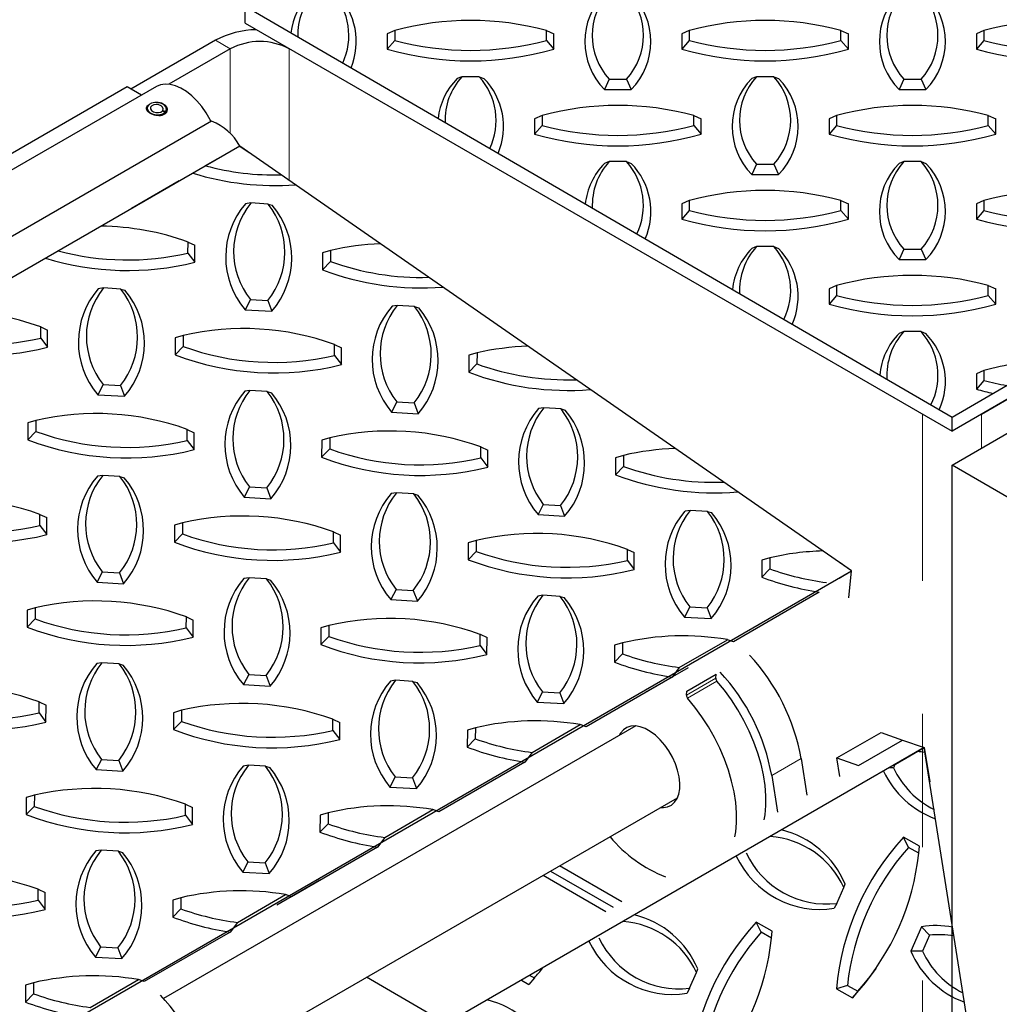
# Model space of a CAD drawing. Extents: x 0 to 17, y 0 to 11.
# Tile 24 of 81: x 8.038 to 8.773, y 9.421 to 10.16. Entities that reach past the tile are written whole.
import ezdxf

# ---------------------------------------------------------------- set-up
doc = ezdxf.new("R2010")
doc.units = 0
doc.header["$LTSCALE"] = 0.5
doc.header["$MEASUREMENT"] = 0
doc.linetypes.add('PHANTOM', pattern=[0.5, 0.25, -0.05, 0.05, -0.05, 0.05, -0.05])
doc.layers.get('0').update_dxf_attribs({"linetype": 'CONTINUOUS'})
doc.layers.add('BUMPER-LAMINATED', color=7, linetype='CONTINUOUS')

msp = doc.modelspace()

# ---------------------------------------------------------------- linework, layer by layer
at = {"color": 7, "linetype": 'Continuous', "lineweight": 25}
for p, q in [((8.11878, 10.10993), (7.85362, 9.95686)), ((8.14068, 10.11028), (7.87552, 9.9572)), ((8.12943, 10.10378), (8.11878, 10.10993)), ((8.13395, 10.09497), (8.13341, 10.09311)), ((8.14519, 10.09196), (8.14727, 10.09107)), ((8.14551, 10.09237), (8.14546, 10.09184)), ((8.14551, 10.09237), (8.14775, 10.0917)), ((8.14734, 10.08997), (8.14727, 10.09107)), ((8.14784, 10.09056), (8.14775, 10.0917)), ((8.14841, 10.09148), (8.14821, 10.09358)), ((8.18213, 10.08423), (7.91696, 9.93115)), ((8.20316, 10.06563), (8.17723, 10.05066)), ((8.20316, 10.06563), (8.21016, 10.06074)), ((8.15769, 10.03939), (8.12198, 10.01877)), ((8.21149, 10.02287), (8.2076, 10.02233)), ((8.22446, 10.02209), (8.21149, 10.02287)), ((8.22446, 10.02209), (8.22754, 10.02114)), ((8.16435, 9.98531), (8.16439, 9.99359)), ((8.16439, 9.99359), (8.16959, 9.99116)), ((8.16953, 9.97843), (8.16959, 9.99116)), ((8.16435, 9.98531), (8.16953, 9.97843)), ((8.26529, 9.98547), (8.26524, 9.97274)), ((8.27131, 9.98723), (8.26529, 9.98547)), ((8.27131, 9.98723), (8.27127, 9.97895)), ((8.27127, 9.97895), (8.26524, 9.97274)), ((8.10101, 9.95908), (8.09711, 9.95855)), ((8.11397, 9.95831), (8.10101, 9.95908)), ((8.11397, 9.95831), (8.11706, 9.95736)), ((8.21117, 9.95045), (8.20725, 9.94275)), ((8.21117, 9.95045), (8.22414, 9.94968)), ((8.22414, 9.94968), (8.22719, 9.94157)), ((8.20725, 9.94275), (8.22719, 9.94157)), ((8.32136, 9.94598), (8.31747, 9.94544)), ((8.33433, 9.94521), (8.32136, 9.94598)), ((8.33433, 9.94521), (8.33741, 9.94426)), ((8.05387, 9.92153), (8.0539, 9.92981)), ((8.0539, 9.92981), (8.0591, 9.92738)), ((8.05905, 9.91465), (8.0591, 9.92738)), ((8.05387, 9.92153), (8.05905, 9.91465)), ((8.15481, 9.92169), (8.15475, 9.90895)), ((8.16082, 9.92345), (8.15481, 9.92169)), ((8.16082, 9.92345), (8.16079, 9.91517)), ((8.16079, 9.91517), (8.15475, 9.90895)), ((8.27422, 9.90843), (8.27426, 9.9167)), ((8.27426, 9.9167), (8.27946, 9.91427)), ((8.2794, 9.90154), (8.27946, 9.91427)), ((8.38118, 9.91035), (8.37516, 9.90858)), ((8.38118, 9.91035), (8.38114, 9.90207)), ((8.27422, 9.90843), (8.2794, 9.90154)), ((8.37516, 9.90858), (8.3751, 9.89585)), ((8.38114, 9.90207), (8.3751, 9.89585)), ((8.10069, 9.88667), (8.09677, 9.87897)), ((8.10069, 9.88667), (8.11366, 9.8859)), ((8.11366, 9.8859), (8.11671, 9.87779)), ((8.21087, 9.8822), (8.20698, 9.88166)), ((8.22384, 9.88143), (8.21087, 9.8822)), ((8.22384, 9.88143), (8.22693, 9.88047)), ((8.09677, 9.87897), (8.11671, 9.87779)), ((8.32104, 9.87357), (8.31712, 9.86587)), ((8.32104, 9.87357), (8.33401, 9.87279)), ((8.33401, 9.87279), (8.33706, 9.86468)), ((8.31712, 9.86587), (8.33706, 9.86468)), ((8.43123, 9.86909), (8.42734, 9.86855)), ((8.4442, 9.86832), (8.43123, 9.86909)), ((8.4442, 9.86832), (8.44728, 9.86737)), ((8.04432, 9.8579), (8.04426, 9.84517)), ((8.05034, 9.85967), (8.04432, 9.8579)), ((8.05034, 9.85967), (8.0503, 9.85139)), ((8.0503, 9.85139), (8.04426, 9.84517)), ((8.16374, 9.84464), (8.16377, 9.85292)), ((8.16377, 9.85292), (8.16897, 9.85049)), ((8.16892, 9.83776), (8.16897, 9.85049)), ((8.16374, 9.84464), (8.16892, 9.83776)), ((8.26467, 9.8448), (8.26462, 9.83207)), ((8.27069, 9.84656), (8.26467, 9.8448)), ((8.27069, 9.84656), (8.27066, 9.83828)), ((8.27066, 9.83828), (8.26462, 9.83207)), ((8.38409, 9.83154), (8.38413, 9.83982)), ((8.38413, 9.83982), (8.38933, 9.83739)), ((8.38927, 9.82465), (8.38933, 9.83739)), ((8.38409, 9.83154), (8.38927, 9.82465)), ((8.48503, 9.83169), (8.48497, 9.81896)), ((8.49105, 9.83346), (8.48503, 9.83169)), ((8.49105, 9.83346), (8.49101, 9.82518)), ((8.49101, 9.82518), (8.48497, 9.81896)), ((8.10039, 9.81841), (8.0965, 9.81788)), ((8.11336, 9.81764), (8.10039, 9.81841)), ((8.11336, 9.81764), (8.11644, 9.81669)), ((8.21056, 9.80978), (8.20663, 9.80209)), ((8.21056, 9.80978), (8.22353, 9.80901)), ((8.22353, 9.80901), (8.22658, 9.8009)), ((8.20663, 9.80209), (8.22658, 9.8009)), ((8.32074, 9.80531), (8.31685, 9.80477)), ((8.33371, 9.80454), (8.32074, 9.80531)), ((8.33371, 9.80454), (8.3368, 9.80359)), ((8.43091, 9.79668), (8.42699, 9.78898)), ((8.43091, 9.79668), (8.44388, 9.79591)), ((8.44388, 9.79591), (8.44693, 9.78779)), ((8.5411, 9.7922), (8.53721, 9.79167)), ((8.55407, 9.79143), (8.5411, 9.7922)), ((8.55407, 9.79143), (8.55715, 9.79048)), ((8.05325, 9.78086), (8.05329, 9.78914)), ((8.05329, 9.78914), (8.05849, 9.78671)), ((8.05843, 9.77398), (8.05849, 9.78671)), ((8.42699, 9.78898), (8.44693, 9.78779)), ((8.05325, 9.78086), (8.05843, 9.77398)), ((8.15419, 9.78102), (8.15413, 9.76828)), ((8.16021, 9.78278), (8.15419, 9.78102)), ((8.16021, 9.78278), (8.16017, 9.7745)), ((8.16017, 9.7745), (8.15413, 9.76828)), ((8.2736, 9.76776), (8.27364, 9.77604)), ((8.27364, 9.77604), (8.27884, 9.7736)), ((8.27878, 9.76087), (8.27884, 9.7736)), ((8.38056, 9.76968), (8.37454, 9.76791)), ((8.38056, 9.76968), (8.38053, 9.7614)), ((8.2736, 9.76776), (8.27878, 9.76087)), ((8.37454, 9.76791), (8.37449, 9.75518)), ((8.49396, 9.75465), (8.49399, 9.76293)), ((8.49399, 9.76293), (8.49919, 9.7605)), ((8.38053, 9.7614), (8.37449, 9.75518)), ((8.49396, 9.75465), (8.49914, 9.74777)), ((8.49914, 9.74777), (8.49919, 9.7605)), ((8.5949, 9.75481), (8.59484, 9.74207)), ((8.60092, 9.75657), (8.5949, 9.75481)), ((8.60092, 9.75657), (8.60088, 9.74829)), ((8.60088, 9.74829), (8.59484, 9.74207)), ((8.66207, 9.74679), (8.65282, 9.75327)), ((8.10007, 9.746), (8.09615, 9.7383)), ((8.10007, 9.746), (8.11304, 9.74523)), ((8.11304, 9.74523), (8.11609, 9.73712)), ((8.21026, 9.74153), (8.20637, 9.74099)), ((8.22323, 9.74076), (8.21026, 9.74153)), ((8.22323, 9.74076), (8.22631, 9.7398)), ((8.65277, 9.74142), (8.66207, 9.74679)), ((8.66011, 9.72661), (8.66207, 9.74679)), ((8.09615, 9.7383), (8.11609, 9.73712)), ((8.32043, 9.7329), (8.3165, 9.7252)), ((8.32043, 9.7329), (8.33339, 9.73213)), ((8.3165, 9.7252), (8.33645, 9.72401)), ((8.33339, 9.73213), (8.33645, 9.72401)), ((8.43061, 9.72842), (8.42672, 9.72789)), ((8.44358, 9.72765), (8.43061, 9.72842)), ((8.44358, 9.72765), (8.44666, 9.7267)), ((8.63794, 9.73082), (8.57347, 9.6936)), ((8.04972, 9.719), (8.0437, 9.71723)), ((8.04972, 9.719), (8.04969, 9.71072)), ((8.54078, 9.71979), (8.53686, 9.71209)), ((8.54078, 9.71979), (8.55375, 9.71902)), ((8.55375, 9.71902), (8.5568, 9.71091)), ((8.0437, 9.71723), (8.04365, 9.7045)), ((8.04969, 9.71072), (8.04365, 9.7045)), ((8.16312, 9.70397), (8.16316, 9.71225)), ((8.16316, 9.71225), (8.16835, 9.70982)), ((8.53686, 9.71209), (8.5568, 9.71091)), ((8.16312, 9.70397), (8.1683, 9.69709)), ((8.1683, 9.69709), (8.16835, 9.70982)), ((8.26406, 9.70413), (8.264, 9.6914)), ((8.27008, 9.70589), (8.26406, 9.70413)), ((8.27008, 9.70589), (8.27004, 9.69762)), ((8.27004, 9.69762), (8.264, 9.6914)), ((8.38347, 9.69087), (8.38351, 9.69915)), ((8.38351, 9.69915), (8.38871, 9.69672)), ((8.38865, 9.68398), (8.38871, 9.69672)), ((8.38347, 9.69087), (8.38865, 9.68398)), ((8.48441, 9.69102), (8.48436, 9.67829)), ((8.49043, 9.69279), (8.48441, 9.69102)), ((8.49043, 9.69279), (8.49039, 9.68451)), ((8.53291, 9.67427), (8.56906, 9.69514)), ((8.57347, 9.6936), (8.56906, 9.69514)), ((8.49039, 9.68451), (8.48436, 9.67829)), ((8.09977, 9.67775), (8.09588, 9.67721)), ((8.11274, 9.67697), (8.09977, 9.67775)), ((8.11274, 9.67697), (8.11582, 9.67602)), ((8.53955, 9.67402), (8.50732, 9.65542)), ((8.53291, 9.67427), (8.52745, 9.66704)), ((8.20994, 9.66911), (8.20602, 9.66142)), ((8.20994, 9.66911), (8.22291, 9.66834)), ((8.22291, 9.66834), (8.22596, 9.66023)), ((8.52745, 9.66704), (8.46299, 9.62982)), ((8.53858, 9.65645), (8.56068, 9.66921)), ((8.56038, 9.66614), (8.56068, 9.66921)), ((8.20602, 9.66142), (8.22596, 9.66023)), ((8.32013, 9.66464), (8.31623, 9.6641)), ((8.3331, 9.66387), (8.32013, 9.66464)), ((8.3331, 9.66387), (8.33618, 9.66292)), ((8.43029, 9.65601), (8.42637, 9.64831)), ((8.43029, 9.65601), (8.44326, 9.65524)), ((8.44326, 9.65524), (8.44632, 9.64712)), ((8.53828, 9.65338), (8.53858, 9.65645)), ((8.05263, 9.64019), (8.05267, 9.64847)), ((8.05267, 9.64847), (8.05787, 9.64604)), ((8.05781, 9.63331), (8.05787, 9.64604)), ((8.42637, 9.64831), (8.44632, 9.64712)), ((8.05263, 9.64019), (8.05781, 9.63331)), ((8.15357, 9.64035), (8.15352, 9.62762)), ((8.15959, 9.64211), (8.15357, 9.64035)), ((8.15959, 9.64211), (8.15956, 9.63383)), ((8.50026, 9.63035), (8.146, 9.42585)), ((8.15956, 9.63383), (8.15352, 9.62762)), ((8.27299, 9.62709), (8.27302, 9.63537)), ((8.27302, 9.63537), (8.27822, 9.63293)), ((8.27817, 9.6202), (8.27822, 9.63293)), ((8.37995, 9.62901), (8.37393, 9.62724)), ((8.37995, 9.62901), (8.37991, 9.62073)), ((8.42243, 9.61049), (8.45858, 9.63136)), ((8.46299, 9.62982), (8.45858, 9.63136)), ((8.27299, 9.62709), (8.27817, 9.6202)), ((8.37393, 9.62724), (8.37387, 9.61451)), ((8.65108, 9.60634), (8.68423, 9.62548)), ((8.68423, 9.62548), (8.70048, 9.61984)), ((8.37991, 9.62073), (8.37387, 9.61451)), ((8.66733, 9.60071), (8.70048, 9.61984)), ((8.69511, 9.60173), (8.71673, 9.61421)), ((8.70048, 9.61984), (8.71673, 9.61421)), ((8.71673, 9.61421), (8.72078, 9.58847)), ((8.42243, 9.61049), (8.41697, 9.60326)), ((8.09945, 9.60533), (8.09553, 9.59763)), ((8.09945, 9.60533), (8.11242, 9.60456)), ((8.11242, 9.60456), (8.11548, 9.59645)), ((8.20964, 9.60086), (8.20575, 9.60032)), ((8.22261, 9.60009), (8.20964, 9.60086)), ((8.22261, 9.60009), (8.22569, 9.59914)), ((8.41697, 9.60326), (8.3525, 9.56604)), ((8.62434, 9.6059), (8.62866, 9.57838)), ((8.65108, 9.60634), (8.66733, 9.60071)), ((8.65325, 9.59257), (8.65108, 9.60634)), ((8.69472, 9.60148), (8.69364, 9.59904)), ((8.09553, 9.59763), (8.11548, 9.59645)), ((8.31981, 9.59223), (8.31589, 9.58453)), ((8.31981, 9.59223), (8.33278, 9.59146)), ((8.60224, 9.59315), (8.60657, 9.56563)), ((8.69364, 9.59904), (8.69051, 9.59905)), ((8.31589, 9.58453), (8.33583, 9.58334)), ((8.33278, 9.59146), (8.33583, 9.58334)), ((8.04911, 9.57833), (8.04309, 9.57657)), ((8.04911, 9.57833), (8.04907, 9.57005)), ((8.04309, 9.57657), (8.04303, 9.56383)), ((8.04907, 9.57005), (8.04303, 9.56383)), ((8.1625, 9.56331), (8.16254, 9.57158)), ((8.16254, 9.57158), (8.16774, 9.56915)), ((8.17719, 9.37183), (8.53145, 9.57633)), ((8.1625, 9.56331), (8.16768, 9.55642)), ((8.16768, 9.55642), (8.16774, 9.56915)), ((8.26344, 9.56346), (8.26339, 9.55073)), ((8.26946, 9.56523), (8.26344, 9.56346)), ((8.26946, 9.56523), (8.26942, 9.55695)), ((8.31194, 9.54671), (8.34809, 9.56758)), ((8.3525, 9.56604), (8.34809, 9.56758)), ((8.26942, 9.55695), (8.26339, 9.55073)), ((8.31194, 9.54671), (8.30648, 9.53947)), ((8.71303, 9.54025), (8.70107, 9.54693)), ((8.7048, 9.53928), (8.70107, 9.54693)), ((8.71258, 9.53493), (8.71303, 9.54025)), ((8.09916, 9.53708), (8.09526, 9.53654)), ((8.11212, 9.53631), (8.09916, 9.53708)), ((8.11212, 9.53631), (8.11521, 9.53535)), ((8.30648, 9.53947), (8.24202, 9.50226)), ((8.71258, 9.53493), (8.7048, 9.53928)), ((8.20932, 9.52845), (8.2054, 9.52075)), ((8.20932, 9.52845), (8.22229, 9.52767)), ((8.22229, 9.52767), (8.22534, 9.51956)), ((8.48988, 9.49826), (8.44304, 9.5253)), ((8.2054, 9.52075), (8.22534, 9.51956)), ((8.43088, 9.51828), (8.47772, 9.49124)), ((8.43641, 9.52147), (8.48324, 9.49443)), ((8.26334, 9.51457), (8.23111, 9.49596)), ((8.65639, 9.5091), (8.65726, 9.51177)), ((8.05202, 9.49952), (8.05205, 9.5078)), ((8.05205, 9.5078), (8.05725, 9.50537)), ((8.0572, 9.49264), (8.05725, 9.50537)), ((8.20146, 9.48293), (8.2376, 9.50379)), ((8.24202, 9.50226), (8.2376, 9.50379)), ((8.65116, 9.49725), (8.65639, 9.5091)), ((8.05202, 9.49952), (8.0572, 9.49264)), ((8.15296, 9.49968), (8.1529, 9.48695)), ((8.15897, 9.50144), (8.15296, 9.49968)), ((8.15897, 9.50144), (8.15894, 9.49316)), ((8.65116, 9.49725), (8.64922, 9.49354)), ((8.15894, 9.49316), (8.1529, 9.48695)), ((8.20146, 9.48293), (8.196, 9.47569)), ((8.60255, 9.47646), (8.59059, 9.48315)), ((8.59432, 9.4755), (8.59059, 9.48315)), ((8.196, 9.47569), (8.13153, 9.43848)), ((8.60209, 9.47115), (8.59432, 9.4755)), ((8.60209, 9.47115), (8.60255, 9.47646)), ((8.71464, 9.4797), (8.7066, 9.46148)), ((8.7205, 9.47328), (8.71464, 9.4797)), ((8.7205, 9.47328), (8.71527, 9.46143)), ((8.09884, 9.46466), (8.09492, 9.45697)), ((8.09884, 9.46466), (8.11181, 9.46389)), ((8.11181, 9.46389), (8.11486, 9.45578)), ((8.71527, 9.46143), (8.7066, 9.46148)), ((8.09492, 9.45697), (8.11486, 9.45578)), ((8.54068, 9.43347), (8.54591, 9.44532)), ((8.54591, 9.44532), (8.54677, 9.44798)), ((8.67924, 9.44664), (8.68049, 9.44846)), ((8.04849, 9.43766), (8.04247, 9.4359)), ((8.04849, 9.43766), (8.04845, 9.42938)), ((8.09097, 9.41914), (8.12712, 9.44001)), ((8.13153, 9.43848), (8.12712, 9.44001)), ((8.34512, 9.41469), (8.29828, 9.44173)), ((8.41447, 9.43954), (8.42016, 9.43636)), ((8.42424, 9.44131), (8.42016, 9.43636)), ((8.42082, 9.44321), (8.42424, 9.44131)), ((8.04247, 9.4359), (8.04241, 9.42316)), ((8.04845, 9.42938), (8.04241, 9.42316)), ((8.54068, 9.43347), (8.53873, 9.42976)), ((8.65906, 9.43561), (8.65081, 9.43301)), ((8.65081, 9.43301), (8.66277, 9.42632)), ((8.65906, 9.43561), (8.66684, 9.43127)), ((8.66684, 9.43127), (8.66277, 9.42632))]:
    msp.add_line(p, q, dxfattribs=at)
at = {"color": 8, "linetype": 'PHANTOM', "lineweight": 18}
for p, q in [((8.53828, 9.65338), (8.56038, 9.66614)), ((8.53904, 9.65134), (8.56114, 9.6641)), ((8.62434, 9.6059), (8.60224, 9.59315))]:
    msp.add_line(p, q, dxfattribs=at)
at = {"color": 7, "linetype": 'Continuous', "lineweight": 25, "flags": 128}
for points in [[(8.18174, 10.084), (8.18103, 10.08539), (8.17809, 10.09043), (8.17475, 10.09517), (8.17109, 10.09948), (8.16719, 10.10328), (8.16313, 10.10648), (8.159, 10.10901), (8.1549, 10.11081), (8.15092, 10.11185), (8.14715, 10.11209), (8.14366, 10.11154), (8.14068, 10.11028)], [(8.14775, 10.0917), (8.14823, 10.09329), (8.14778, 10.09494), (8.14646, 10.09643), (8.14444, 10.09757), (8.14199, 10.09823), (8.13941, 10.0983), (8.13704, 10.09778), (8.13518, 10.09675), (8.13408, 10.09532), (8.13386, 10.09369), (8.13457, 10.09207), (8.13611, 10.09066), (8.13827, 10.08964), (8.1408, 10.08914), (8.14335, 10.08924), (8.1456, 10.08991), (8.14727, 10.09107)], [(8.14551, 10.09237), (8.14582, 10.09358), (8.14535, 10.09481), (8.14416, 10.09587), (8.14246, 10.09657), (8.14052, 10.0968), (8.13867, 10.09653), (8.1372, 10.0958), (8.13637, 10.09472), (8.1363, 10.09348), (8.13701, 10.09228), (8.13838, 10.09132), (8.14019, 10.09076), (8.14213, 10.09068), (8.1439, 10.0911), (8.14519, 10.09196)], [(8.59671, 9.55993), (8.5973, 9.56356), (8.59792, 9.57056), (8.59792, 9.57795), (8.59731, 9.58567), (8.59608, 9.59363), (8.59425, 9.60177), (8.59184, 9.61001), (8.58887, 9.61827), (8.58536, 9.62648), (8.58136, 9.63456), (8.57689, 9.64244), (8.572, 9.65003), (8.56673, 9.65727), (8.56114, 9.6641)], [(8.57461, 9.54718), (8.57521, 9.5508), (8.57582, 9.5578), (8.57583, 9.5652), (8.57521, 9.57291), (8.57398, 9.58087), (8.57215, 9.58901), (8.56974, 9.59725), (8.56677, 9.60552), (8.56326, 9.61373), (8.55926, 9.62181), (8.55479, 9.62968), (8.5499, 9.63727), (8.54463, 9.64452), (8.53904, 9.65134)], [(8.53323, 9.58321), (8.53333, 9.58757), (8.53281, 9.59224), (8.53169, 9.59711), (8.53, 9.60204), (8.52778, 9.60692), (8.52509, 9.61161), (8.522, 9.61599), (8.51859, 9.61995), (8.51495, 9.62339), (8.51116, 9.62622), (8.50734, 9.62836), (8.50358, 9.62975), (8.49997, 9.63038), (8.49661, 9.6302), (8.49359, 9.62924), (8.49099, 9.62752), (8.48886, 9.62507), (8.48778, 9.62315)], [(8.51896, 9.56913), (8.52097, 9.56909), (8.52417, 9.56966), (8.52699, 9.57101), (8.52936, 9.5731), (8.53122, 9.57588), (8.53253, 9.57928), (8.53323, 9.58321)], [(8.66277, 9.42632), (8.67262, 9.43769), (8.67924, 9.44664)]]:
    msp.add_lwpolyline(points, dxfattribs=at)
at = {"color": 7, "linetype": 'Continuous'}
for points in [[(5.02401, 8.22905), (5.47988, 7.90771), (8.66207, 9.74679), (8.20316, 10.06563), (5.02401, 8.22905)], [(5.5367, 7.77661), (5.57585, 7.51584), (5.57689, 7.48533), (5.53131, 7.06413), (8.71329, 8.90105), (8.75887, 9.32225), (8.75783, 9.35276), (8.71673, 9.61421), (5.5367, 7.77661)]]:
    msp.add_lwpolyline(points, dxfattribs=at)
at = {"color": 7, "linetype": 'Continuous', "lineweight": 25}
for centre, radius, start, end in [((8.16838, 10.04749), 0.03923, 27.55925, 69.49046), ((8.22953, 10.24428), 0.20037, 254.93832, 271.37937), ((8.22947, 10.24403), 0.20805, 252.79543, 274.2826), ((8.25358, 9.98234), 0.06094, 138.98444, 220.51319), ((8.25659, 9.98646), 0.05796, 141.08733, 218.4103), ((8.17905, 9.98609), 0.05796, 321.08733, 38.4103), ((8.18122, 9.98156), 0.06094, 318.98444, 40.51319), ((8.09626, 9.80516), 0.20037, 70.1239, 89.19478), ((8.31662, 9.79205), 0.20037, 92.24864, 103.06889), ((8.11904, 10.1805), 0.20037, 254.95419, 283.06889), ((8.11899, 10.18025), 0.20805, 252.81017, 284.05988), ((8.3394, 10.16739), 0.20037, 250.1239, 271.59879), ((8.33934, 10.16714), 0.20805, 249.13291, 274.48056), ((8.14309, 9.91856), 0.06094, 138.98444, 220.51319), ((8.1461, 9.92268), 0.05796, 141.08733, 218.4103), ((8.06856, 9.9223), 0.05796, 321.08733, 38.4103), ((8.07073, 9.91778), 0.06094, 318.98444, 40.51319), ((7.98578, 9.74137), 0.20037, 70.1239, 89.17286), ((8.36345, 9.90545), 0.06094, 138.98444, 220.51319), ((8.36646, 9.90957), 0.05796, 141.08733, 218.4103), ((8.28891, 9.9092), 0.05796, 321.08733, 38.4103), ((8.29109, 9.90467), 0.06094, 318.98444, 40.51319), ((8.20613, 9.72827), 0.20037, 70.1239, 103.06889), ((8.0085, 10.11646), 0.20805, 252.82491, 284.05988), ((8.00856, 10.11671), 0.20037, 254.97006, 283.06889), ((8.22891, 10.10361), 0.20037, 250.1239, 283.06889), ((8.42649, 9.71516), 0.20037, 92.03255, 103.06889), ((8.22886, 10.10336), 0.20805, 249.13291, 284.05988), ((8.44921, 10.09025), 0.20805, 249.13291, 274.6777), ((8.44927, 10.0905), 0.20037, 250.1239, 271.81708), ((8.25296, 9.84167), 0.06094, 138.98444, 220.51319), ((8.25597, 9.84579), 0.05796, 141.08733, 218.4103), ((8.17843, 9.84542), 0.05796, 321.08733, 38.4103), ((8.1806, 9.84089), 0.06094, 318.98444, 40.51319), ((8.47331, 9.82856), 0.06094, 138.98444, 220.51319), ((8.47633, 9.83269), 0.05796, 141.08733, 218.4103), ((8.39878, 9.83231), 0.05796, 321.08733, 38.4103), ((8.40095, 9.82778), 0.06094, 318.98444, 40.51319), ((8.09565, 9.66449), 0.20037, 70.1239, 103.06889), ((8.11843, 10.03983), 0.20037, 250.1239, 283.06889), ((8.316, 9.65138), 0.20037, 70.1239, 103.06889), ((8.11837, 10.03958), 0.20805, 249.13291, 284.05988), ((8.33878, 10.02672), 0.20037, 250.1239, 283.06889), ((8.53636, 9.63828), 0.20037, 91.81537, 103.06889), ((8.33873, 10.02647), 0.20805, 249.13291, 284.05988), ((8.55914, 10.01362), 0.20037, 250.1239, 272.03426), ((8.14247, 9.77789), 0.06094, 138.98444, 220.51319), ((8.14549, 9.78201), 0.05796, 141.08733, 218.4103), ((8.06794, 9.78164), 0.05796, 321.08733, 38.4103), ((8.07012, 9.77711), 0.06094, 318.98444, 40.51319), ((8.55908, 10.01337), 0.20805, 249.13291, 274.87401), ((7.98516, 9.6007), 0.20037, 70.1239, 103.06889), ((8.36283, 9.76478), 0.06094, 138.98444, 220.51319), ((8.36584, 9.7689), 0.05796, 141.08733, 218.4103), ((8.2883, 9.76853), 0.05796, 321.08733, 38.4103), ((8.29047, 9.764), 0.06094, 318.98444, 40.51319), ((8.58318, 9.75168), 0.06094, 138.98444, 220.51319), ((8.58619, 9.7558), 0.05796, 141.08733, 218.4103), ((8.50865, 9.75542), 0.05796, 321.08733, 38.4103), ((8.00794, 9.97604), 0.20037, 250.1239, 283.06889), ((8.20552, 9.5876), 0.20037, 70.1239, 103.06889), ((8.51082, 9.7509), 0.06094, 318.98444, 40.51319), ((8.00789, 9.97579), 0.20805, 249.13291, 284.05988), ((8.2283, 9.96294), 0.20037, 250.1239, 283.06889), ((8.42587, 9.57449), 0.20037, 70.1239, 103.06889), ((8.22824, 9.96269), 0.20805, 249.13291, 284.05988), ((8.4486, 9.94958), 0.20805, 249.13291, 284.05988), ((8.44865, 9.94983), 0.20037, 250.1239, 283.06889), ((8.64602, 9.56412), 0.19767, 91.57192, 103.19045), ((8.6683, 9.9349), 0.19842, 250.13468, 262.78893), ((8.25234, 9.701), 0.06094, 138.98444, 220.51319), ((8.25535, 9.70512), 0.05796, 141.08733, 218.4103), ((8.17781, 9.70475), 0.05796, 321.08733, 38.4103), ((8.17998, 9.70022), 0.06094, 318.98444, 40.51319), ((8.66773, 9.93306), 0.20442, 249.11036, 261.61948), ((8.4727, 9.6879), 0.06094, 138.98444, 220.51319), ((8.47571, 9.69202), 0.05796, 141.08733, 218.4103), ((8.39817, 9.69164), 0.05796, 321.08733, 38.4103), ((8.40034, 9.68711), 0.06094, 318.98444, 40.51319), ((8.09503, 9.52382), 0.20037, 70.1239, 103.06889), ((8.11781, 9.89916), 0.20037, 250.1239, 283.06889), ((8.31539, 9.51071), 0.20037, 70.1239, 103.06889), ((8.11776, 9.89891), 0.20805, 249.13291, 284.05988), ((8.33816, 9.88605), 0.20037, 250.1239, 283.06889), ((8.53554, 9.50034), 0.19767, 80.23526, 103.19045), ((8.33811, 9.8858), 0.20805, 249.13291, 284.05988), ((8.55782, 9.87112), 0.19842, 250.13468, 262.78893), ((8.47364, 9.57922), 0.15304, 10.04052, 42.99306), ((8.14186, 9.63722), 0.06094, 138.98444, 220.51319), ((8.14487, 9.64134), 0.05796, 141.08733, 218.4103), ((8.06733, 9.64097), 0.05796, 321.08733, 38.4103), ((8.0695, 9.63644), 0.06094, 318.98444, 40.51319), ((8.55725, 9.86928), 0.20442, 249.11036, 261.61948), ((8.56329, 9.66606), 0.00291, 178.5541, 222.3933), ((8.45154, 9.56646), 0.15304, 10.04052, 42.99306), ((7.98455, 9.46004), 0.20037, 70.1239, 103.06889), ((8.36221, 9.62411), 0.06094, 138.98444, 220.51319), ((8.36522, 9.62824), 0.05796, 141.08733, 218.4103), ((8.28768, 9.62786), 0.05796, 321.08733, 38.4103), ((8.28985, 9.62333), 0.06094, 318.98444, 40.51319), ((8.54119, 9.65331), 0.00291, 178.5541, 222.3933), ((8.00733, 9.83537), 0.20037, 250.1239, 283.06889), ((8.2049, 9.44693), 0.20037, 70.1239, 103.06889), ((8.00727, 9.83513), 0.20805, 249.13291, 284.05988), ((8.22768, 9.82227), 0.20037, 250.1239, 283.06889), ((8.42505, 9.43656), 0.19767, 80.23526, 103.19045), ((8.22762, 9.82202), 0.20805, 249.13291, 284.05988), ((8.44676, 9.8055), 0.20442, 249.11036, 261.61948), ((8.44733, 9.80734), 0.19842, 250.13468, 262.78893), ((8.70674, 9.54513), 0.06623, 80.81692, 85.87434), ((8.25173, 9.56033), 0.06094, 138.98444, 220.51319), ((8.25474, 9.56445), 0.05796, 141.08733, 218.4103), ((8.1772, 9.56408), 0.05796, 321.08733, 38.4103), ((8.17937, 9.55955), 0.06094, 318.98444, 40.51319), ((8.74904, 9.626), 0.0695, 205.10647, 249.88278), ((8.75377, 9.6268), 0.06623, 204.77985, 243.34718), ((8.09441, 9.38315), 0.20037, 70.1239, 103.06889), ((8.11719, 9.75849), 0.20037, 250.1239, 283.06889), ((8.31457, 9.37277), 0.19767, 80.23526, 103.19045), ((8.11714, 9.75824), 0.20805, 249.13291, 284.05988), ((8.33685, 9.74356), 0.19842, 250.13468, 262.78893), ((8.33628, 9.74172), 0.20442, 249.11036, 261.61948), ((8.59318, 9.48485), 0.0695, 22.78723, 76.25214), ((8.56035, 9.61331), 0.10328, 219.79216, 248.57509), ((8.59626, 9.48135), 0.06623, 24.77985, 85.79089), ((8.84369, 9.41596), 0.19363, 137.43704, 174.94812), ((8.14124, 9.49655), 0.06094, 138.98444, 220.51319), ((8.14425, 9.50067), 0.05796, 141.08733, 218.4103), ((8.06671, 9.5003), 0.05796, 321.08733, 38.4103), ((8.06888, 9.49577), 0.06094, 318.98444, 40.51319), ((8.63856, 9.56222), 0.0695, 205.15132, 278.82394), ((8.64328, 9.56301), 0.06623, 204.77985, 276.83132), ((8.8444, 9.41576), 0.1864, 138.49805, 173.88711), ((8.52724, 9.55478), 0.1864, 318.49805, 353.88711), ((7.98393, 9.31937), 0.20037, 70.1239, 103.06889), ((8.00671, 9.69471), 0.20037, 250.1239, 283.06889), ((8.20408, 9.30899), 0.19767, 80.23526, 103.19045), ((8.00665, 9.69446), 0.20805, 249.13291, 284.05988), ((8.22636, 9.67977), 0.19842, 250.13468, 262.78893), ((8.4827, 9.42107), 0.0695, 22.78723, 76.18758), ((8.22579, 9.67793), 0.20442, 249.11036, 261.61948), ((8.48577, 9.41756), 0.06623, 24.77985, 85.70761), ((8.7332, 9.35217), 0.19363, 137.43704, 174.94812), ((8.73392, 9.35198), 0.1864, 138.49805, 173.88711), ((8.7253, 9.41103), 0.0695, 79.53164, 98.82394), ((8.72838, 9.40752), 0.06623, 80.81692, 96.83132), ((8.52807, 9.49843), 0.0695, 205.19617, 278.82394), ((8.5328, 9.49923), 0.06623, 204.77985, 276.83132), ((8.41675, 9.491), 0.1864, 318.49805, 353.88711), ((8.77067, 9.48839), 0.0695, 202.78723, 249.88278), ((8.7754, 9.48919), 0.06623, 204.77985, 243.34718), ((8.28463, 9.56482), 0.1864, 318.49805, 321.51822), ((8.09359, 9.24521), 0.19767, 80.23526, 103.19045), ((8.11588, 9.61599), 0.19842, 250.13468, 262.78893), ((8.11531, 9.61415), 0.20442, 249.11036, 261.61948), ((8.0317, 9.32409), 0.15304, 10.04052, 42.99306), ((8.37221, 9.35728), 0.0695, 22.78723, 76.12309)]:
    msp.add_arc(centre, radius, start, end, dxfattribs=at)
for points, knots in [([(8.14655, 10.09691), (8.1471, 10.09644), (8.1482, 10.09549), (8.14888, 10.09362), (8.14874, 10.09173), (8.14771, 10.09006), (8.14594, 10.08887), (8.14366, 10.08829), (8.14109, 10.08834), (8.13849, 10.08896), (8.13615, 10.09002), (8.13436, 10.09135), (8.13331, 10.09281), (8.13308, 10.09429), (8.13379, 10.09568), (8.13469, 10.0966), (8.13544, 10.09693), (8.13547, 10.09694)], [0, 0, 0, 0, 0.070675, 0.141317, 0.212816, 0.284952, 0.356134, 0.426253, 0.496857, 0.568727, 0.640695, 0.711458, 0.781596, 0.8526, 0.924677, 0.996362, 1, 1, 1, 1]), ([(8.14063, 10.09833), (8.14126, 10.09835), (8.14278, 10.09841), (8.14488, 10.0979), (8.14605, 10.09721), (8.14655, 10.09691)], [0, 0, 0, 0, 0.2906948, 0.6970058, 1, 1, 1, 1])]:
    msp.add_open_spline(points, degree=3, knots=knots, dxfattribs=at)
at = {"layer": 'BUMPER-LAMINATED', "color": 7, "linetype": 'Continuous', "lineweight": 25}
for p, q in [((8.20717, 10.15777), (8.20717, 10.17053)), ((9.26783, 10.15777), (8.7375, 9.85162)), ((8.31948, 10.15238), (8.31385, 10.1498)), ((8.31385, 10.1498), (8.31385, 10.13826)), ((8.31948, 10.15238), (8.31948, 10.14487)), ((8.43323, 10.14487), (8.43323, 10.15238)), ((8.43323, 10.15238), (8.43885, 10.1498)), ((8.43885, 10.13826), (8.43885, 10.1498)), ((8.54045, 10.15238), (8.53483, 10.1498)), ((8.53483, 10.1498), (8.53483, 10.13826)), ((8.54045, 10.15238), (8.54045, 10.14487)), ((8.6542, 10.14487), (8.6542, 10.15238)), ((8.6542, 10.15238), (8.65983, 10.1498)), ((8.65983, 10.13826), (8.65983, 10.1498)), ((8.76142, 10.15238), (8.7558, 10.1498)), ((8.7558, 10.1498), (8.7558, 10.13826)), ((8.76142, 10.15238), (8.76142, 10.14487)), ((8.18507, 10.14501), (8.12154, 10.10834)), ((8.19612, 10.13863), (8.14995, 10.11198)), ((8.31948, 10.14487), (8.31385, 10.13826)), ((8.43323, 10.14487), (8.43885, 10.13826)), ((8.54045, 10.14487), (8.53483, 10.13826)), ((8.6542, 10.14487), (8.65983, 10.13826)), ((8.76142, 10.14487), (8.7558, 10.13826)), ((8.75959, 9.86437), (9.24573, 10.14501)), ((8.36984, 10.11767), (8.36634, 10.11633)), ((8.38284, 10.11767), (8.36984, 10.11767)), ((8.38284, 10.11767), (8.38634, 10.11633)), ((8.59081, 10.11767), (8.58731, 10.11633)), ((8.60381, 10.11767), (8.59081, 10.11767)), ((8.60381, 10.11767), (8.60731, 10.11633)), ((8.48032, 10.11579), (8.47683, 10.10795)), ((8.48032, 10.11579), (8.49333, 10.11579)), ((8.49333, 10.11579), (8.49683, 10.10795)), ((8.70129, 10.11579), (8.6978, 10.10795)), ((8.70129, 10.11579), (8.7143, 10.11579)), ((8.7143, 10.11579), (8.7178, 10.10795)), ((8.47683, 10.10795), (8.49683, 10.10795)), ((8.6978, 10.10795), (8.7178, 10.10795)), ((8.42996, 10.08859), (8.42434, 10.08602)), ((8.42996, 10.08859), (8.42996, 10.08109)), ((8.54371, 10.08109), (8.54371, 10.08859)), ((8.54371, 10.08859), (8.54934, 10.08602)), ((8.65094, 10.08859), (8.64531, 10.08602)), ((8.65094, 10.08859), (8.65094, 10.08109)), ((8.76469, 10.08109), (8.76469, 10.08859)), ((8.76469, 10.08859), (8.77031, 10.08602)), ((8.42434, 10.08602), (8.42434, 10.07447)), ((8.42996, 10.08109), (8.42434, 10.07447)), ((8.54371, 10.08109), (8.54934, 10.07447)), ((8.54934, 10.07447), (8.54934, 10.08602)), ((8.64531, 10.08602), (8.64531, 10.07447)), ((8.65094, 10.08109), (8.64531, 10.07447)), ((8.76469, 10.08109), (8.77031, 10.07447)), ((8.77031, 10.07447), (8.77031, 10.08602)), ((8.48032, 10.05389), (8.47683, 10.05255)), ((8.49333, 10.05389), (8.48032, 10.05389)), ((8.49333, 10.05389), (8.49683, 10.05255)), ((8.59081, 10.05201), (8.58731, 10.04417)), ((8.59081, 10.05201), (8.60381, 10.05201)), ((8.60381, 10.05201), (8.60731, 10.04417)), ((8.70129, 10.05389), (8.6978, 10.05255)), ((8.7143, 10.05389), (8.70129, 10.05389)), ((8.7143, 10.05389), (8.7178, 10.05255)), ((8.58731, 10.04417), (8.60731, 10.04417)), ((8.54045, 10.02481), (8.53483, 10.02224)), ((8.53483, 10.02224), (8.53483, 10.01069)), ((8.54045, 10.02481), (8.54045, 10.01731)), ((8.6542, 10.01731), (8.6542, 10.02481)), ((8.6542, 10.02481), (8.65983, 10.02224)), ((8.65983, 10.01069), (8.65983, 10.02224)), ((8.76142, 10.02481), (8.7558, 10.02224)), ((8.7558, 10.02224), (8.7558, 10.01069)), ((8.76142, 10.02481), (8.76142, 10.01731)), ((8.54045, 10.01731), (8.53483, 10.01069)), ((8.6542, 10.01731), (8.65983, 10.01069)), ((8.76142, 10.01731), (8.7558, 10.01069)), ((8.59081, 9.99011), (8.58731, 9.98876)), ((8.60381, 9.99011), (8.59081, 9.99011)), ((8.60381, 9.99011), (8.60731, 9.98876)), ((8.70129, 9.98823), (8.6978, 9.98039)), ((8.70129, 9.98823), (8.7143, 9.98823)), ((8.7143, 9.98823), (8.7178, 9.98039)), ((8.6978, 9.98039), (8.7178, 9.98039)), ((8.65094, 9.96103), (8.64531, 9.95846)), ((8.64531, 9.95846), (8.64531, 9.94691)), ((8.65094, 9.96103), (8.65094, 9.95352)), ((8.76469, 9.95352), (8.76469, 9.96103)), ((8.76469, 9.96103), (8.77031, 9.95846)), ((8.77031, 9.94691), (8.77031, 9.95846)), ((8.65094, 9.95352), (8.64531, 9.94691)), ((8.76469, 9.95352), (8.77031, 9.94691)), ((8.70129, 9.92633), (8.6978, 9.92498)), ((8.7143, 9.92633), (8.70129, 9.92633)), ((8.7143, 9.92633), (8.7178, 9.92498)), ((8.7375, 9.8261), (8.87008, 9.90264)), ((8.76142, 9.89725), (8.7558, 9.89468)), ((8.76142, 9.89725), (8.76142, 9.88974)), ((8.7558, 9.89468), (8.7558, 9.88313)), ((8.76142, 9.88974), (8.7558, 9.88313)), ((8.7375, 9.85162), (8.7375, 9.86208)), ((8.87008, 9.74956), (8.7375, 9.8261)), ((8.7375, 9.21369), (8.7375, 9.8261))]:
    msp.add_line(p, q, dxfattribs=at)
at = {"layer": 'BUMPER-LAMINATED', "color": 7, "linetype": 'Continuous'}
msp.add_line((8.20717, 10.15777), (8.7375, 9.85162), dxfattribs=at)
at = {"layer": 'BUMPER-LAMINATED', "color": 8, "linetype": 'PHANTOM', "lineweight": 18}
for p, q in [((8.19612, 10.13863), (8.18507, 10.14501)), ((8.19612, 10.13863), (8.19612, 10.07506)), ((8.24031, 10.13863), (8.24031, 10.03963)), ((8.7154, 9.86437), (8.7154, 9.20093)), ((8.75959, 9.86437), (8.75959, 9.83886))]:
    msp.add_line(p, q, dxfattribs=at)
at = {"layer": 'BUMPER-LAMINATED', "color": 7, "linetype": 'Continuous'}
msp.add_lwpolyline([(8.20717, 10.17053), (8.7375, 9.86208), (9.26783, 10.17053), (8.7375, 10.47438), (8.20717, 10.17053)], dxfattribs=at)
at = {"layer": 'BUMPER-LAMINATED', "color": 7, "linetype": 'Continuous', "lineweight": 25}
for centre, radius, start, end in [((8.29259, 10.14403), 0.05149, 135.5177, 172.72492), ((8.29551, 10.14862), 0.04884, 137.76156, 181.2643), ((8.2362, 10.14862), 0.04884, 334.91521, 42.23844), ((8.23912, 10.14403), 0.05149, 337.45322, 44.4823), ((8.51356, 10.14403), 0.05149, 135.5177, 224.4823), ((8.51648, 10.14862), 0.04884, 137.76156, 222.23844), ((8.45717, 10.14862), 0.04884, 317.76156, 42.23844), ((8.46009, 10.14403), 0.05149, 315.5177, 44.4823), ((8.73453, 10.14403), 0.05149, 135.5177, 224.4823), ((8.73745, 10.14862), 0.04884, 137.76156, 222.23844), ((8.67814, 10.14862), 0.04884, 317.76156, 42.23844), ((8.68106, 10.14403), 0.05149, 315.5177, 44.4823), ((8.37635, 9.9397), 0.22015, 75.02832, 104.97168), ((8.59733, 9.9397), 0.22015, 75.02832, 104.97168), ((8.8183, 9.9397), 0.22015, 75.02832, 104.97168), ((8.21668, 10.08566), 0.06725, 90.91359, 118.03843), ((8.21822, 10.09622), 0.04782, 62.48054, 117.51946), ((8.37635, 10.35755), 0.22015, 255.02832, 284.97168), ((8.59733, 10.35755), 0.22015, 255.02832, 284.97168), ((8.8183, 10.35755), 0.22015, 255.02832, 284.97168), ((8.37635, 10.35802), 0.22847, 254.12407, 285.87593), ((8.59733, 10.35802), 0.22847, 254.12407, 285.87593), ((8.8183, 10.35802), 0.22847, 254.12407, 285.87593), ((8.406, 10.08484), 0.04884, 137.76156, 181.83472), ((8.34668, 10.08484), 0.04884, 334.42832, 42.23844), ((8.62697, 10.08484), 0.04884, 137.76156, 222.23844), ((8.56765, 10.08484), 0.04884, 317.76156, 42.23844), ((8.40308, 10.08025), 0.05149, 135.5177, 173.22544), ((8.3496, 10.08025), 0.05149, 336.98917, 44.4823), ((8.62405, 10.08025), 0.05149, 135.5177, 224.4823), ((8.57057, 10.08025), 0.05149, 315.5177, 44.4823), ((8.48684, 9.87591), 0.22015, 75.02832, 104.97168), ((8.70781, 9.87591), 0.22015, 75.02832, 104.97168), ((8.48684, 10.29377), 0.22015, 255.02832, 284.97168), ((8.70781, 10.29377), 0.22015, 255.02832, 284.97168), ((8.48684, 10.29423), 0.22847, 254.12407, 285.87593), ((8.70781, 10.29423), 0.22847, 254.12407, 285.87593), ((8.51356, 10.01647), 0.05149, 135.5177, 173.72785), ((8.51648, 10.02106), 0.04884, 137.76156, 182.40872), ((8.45717, 10.02106), 0.04884, 333.94175, 42.23844), ((8.46009, 10.01647), 0.05149, 336.52558, 44.4823), ((8.73453, 10.01647), 0.05149, 135.5177, 224.4823), ((8.73745, 10.02106), 0.04884, 137.76156, 222.23844), ((8.67814, 10.02106), 0.04884, 317.76156, 42.23844), ((8.68106, 10.01647), 0.05149, 315.5177, 44.4823), ((8.59733, 9.81213), 0.22015, 75.02832, 104.97168), ((8.8183, 9.81213), 0.22015, 75.02832, 104.97168), ((8.59733, 10.22999), 0.22015, 255.02832, 284.97168), ((8.8183, 10.22999), 0.22015, 255.02832, 284.97168), ((8.59733, 10.23045), 0.22847, 254.12407, 285.87593), ((8.8183, 10.23045), 0.22847, 254.12407, 285.87593), ((8.62405, 9.95268), 0.05149, 135.5177, 174.23223), ((8.62697, 9.95728), 0.04884, 137.76156, 182.98641), ((8.56765, 9.95728), 0.04884, 333.45549, 42.23844), ((8.57057, 9.95268), 0.05149, 336.06244, 44.4823), ((8.70781, 9.74835), 0.22015, 75.02832, 104.97168), ((8.70781, 10.16667), 0.22847, 254.12407, 285.87593), ((8.70781, 10.1662), 0.22015, 255.02832, 284.97168), ((8.73453, 9.8889), 0.05149, 135.5177, 174.73863), ((8.73745, 9.8935), 0.04884, 137.76156, 183.56794), ((8.67814, 9.8935), 0.04884, 332.96948, 42.23844), ((8.68106, 9.8889), 0.05149, 335.59971, 44.4823), ((8.8183, 9.68457), 0.22015, 92.00703, 104.97168), ((8.8183, 10.10242), 0.22015, 255.02832, 259.57495), ((8.8183, 10.10289), 0.22847, 254.12407, 257.34664)]:
    msp.add_arc(centre, radius, start, end, dxfattribs=at)

doc.saveas('drawing.dxf')
